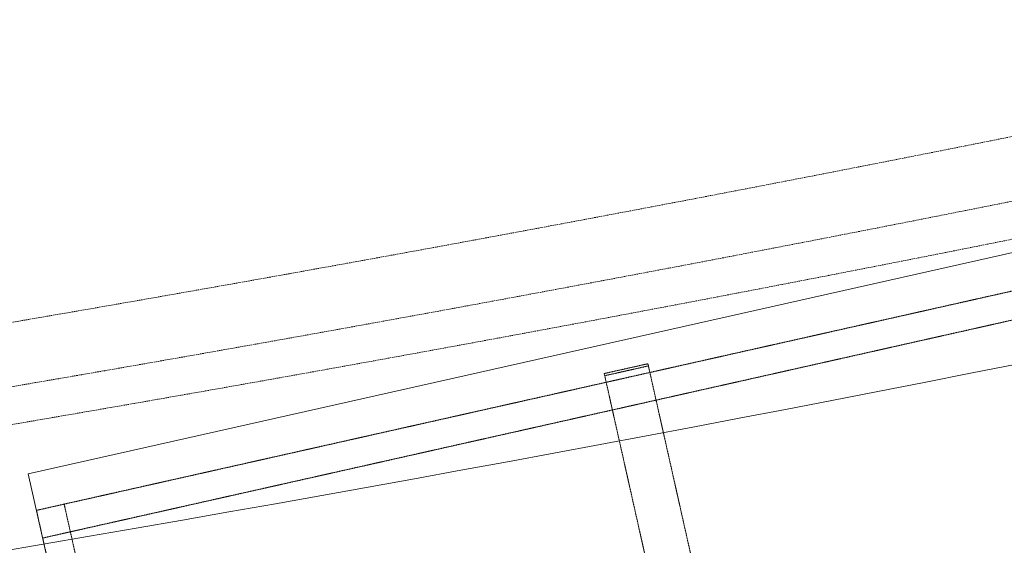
# Model space of a CAD drawing. Header units: metres. Extents: x 362935 to 596424, y 80601 to 172483.
# Tile 145 of 174: x 380912 to 382232, y 143110 to 143814. Entities that reach past the tile are written whole.
import ezdxf

# ---------------------------------------------------------------- set-up
doc = ezdxf.new("R2010")
doc.units = ezdxf.units.M
doc.linetypes.add('( Hidden )', pattern=[0.375, 0.25, -0.125])
doc.linetypes.add('DASHED2', pattern=[9.525, 6.35, -3.175])
doc.layers.get('0').update_dxf_attribs({"color": 8, "lineweight": 5})
for name, color, linetype, lineweight in [('A1-WODDEN BATTEN', 8, 'Continuous', 5), ('CT_BULKHEAD', 8, '( Hidden )', 5), ('FALSE CEILING', 8, 'Continuous', 5), ('FURNITURE', 8, 'Continuous', 5)]:
    doc.layers.add(name, color=color, linetype=linetype, lineweight=lineweight)

# ---------------------------------------------------------------- blocks, each defined once
blk = doc.blocks.new('FTV1-W2')
at = {"color": 0}
blk.add_lwpolyline([(0, -450), (0, 0), (2400, 0), (2400, -450)], close=True, dxfattribs=at)
at = {"layer": 'FURNITURE', "linetype": 'DASHED2', "ltscale": 0.06}
blk.add_line((842.7, -41), (782.7, -41), dxfattribs=at)
for points in [[(782.7, -38), (842.7, -38), (842.7, -412), (782.7, -412)], [(38, -450), (0, -450), (0, -50), (38, -50)]]:
    blk.add_lwpolyline(points, close=True, dxfattribs=at)
for points in [[(38, -50), (2362, -50)], [(2400, -88), (0, -88)]]:
    blk.add_lwpolyline(points, dxfattribs=at)

msp = doc.modelspace()

# ---------------------------------------------------------------- linework, layer by layer
at = {"layer": 'A1-WODDEN BATTEN', "color": 8, "linetype": 'DASHED2', "ltscale": 0.3}
for radius, end in [(48676.6, 282.51605), (48726.6, 282.51654)]:
    msp.add_arc((372703, 191303.6), radius, 277.76838, end, dxfattribs=at)
at = {"layer": 'CT_BULKHEAD', "linetype": 'DASHED2', "ltscale": 0.3}
msp.add_arc((372703, 191303.6), 48591.6, 277.76838, 287.96425, dxfattribs=at)
at = {"layer": 'FALSE CEILING', "color": 18, "true_color": 0x000000}
msp.add_lwpolyline([(382598.6, 141535.1), (382598.6, 139821.3), (379171.5, 139821.3), (379171.9, 142837.8), (379319.3, 142861.8, 0.020729), (383300.3, 143574), (383470.6, 143611.9), (383470.6, 143571.5), (383620.6, 143571.5), (383620.6, 143646.5), (383739.1, 143673.5, 0.021462), (387773.6, 144792.8), (388428.2, 144982.7), (388085.1, 140635.5), (383764.1, 139665.4), (383764.1, 138928.8), (382698.6, 138928.8), (382698.6, 141455.1), (383470.6, 141625.2), (383470.6, 140712), (383620.6, 140712), (383620.6, 141764.8)], format="xyb", close=True, dxfattribs=at)

# ---------------------------------------------------------------- block references
at = {"layer": 'FURNITURE', "rotation": 12.66484600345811}
msp.add_blockref('FTV1-W2', (380923.8, 143205.5), dxfattribs=at)

doc.saveas('drawing.dxf')
